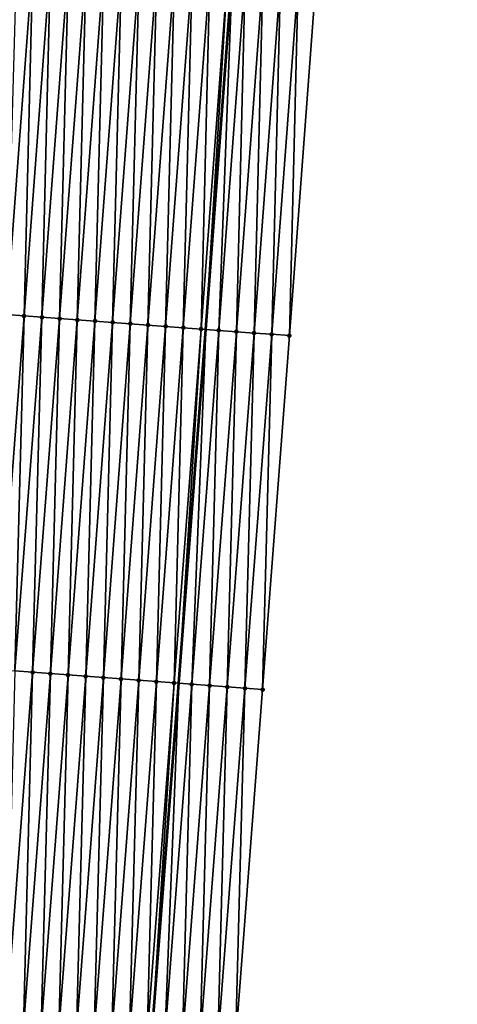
# Model space of a CAD drawing. Header units: feet. Extents: x 2017353 to 2024169, y 808050 to 818690.
# Tile 26 of 256: x 2023393 to 2023418, y 808928 to 808983. Entities that reach past the tile are written whole.
import ezdxf

# ---------------------------------------------------------------- set-up
doc = ezdxf.new("R2010")
doc.units = ezdxf.units.FT
doc.header["$MEASUREMENT"] = 0
for name, color, linetype, lineweight in [('EP_Travel Lane', 172, 'Continuous', 53), ('SB-Road Shots', 141, 'Continuous', 100), ('SB-Road X-Section', 40, 'Continuous', 13)]:
    doc.layers.add(name, color=color, linetype=linetype, lineweight=lineweight)
doc.layers.add('I-77-MM15-17_SB-Surface-BORDER', color=7, linetype='Continuous')
doc.layers.add('I-77-MM15-17_SB-Surface-TIN', color=7, linetype='Continuous')

msp = doc.modelspace()

# ---------------------------------------------------------------- linework, layer by layer
at = {"layer": 'EP_Travel Lane'}
msp.add_polyline3d([(2023388.60228997, 808766.597642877, 258.290655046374), (2023390.09447815, 808786.540838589, 258.5100508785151), (2023391.585967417, 808806.4265932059, 258.7899482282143), (2023393.107016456, 808826.3666790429, 259.0717285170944), (2023394.628067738, 808846.3067942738, 259.3514435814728), (2023396.149113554, 808866.246837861, 259.6361962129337), (2023397.670166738, 808886.1869780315, 259.9141550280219), (2023399.191204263, 808906.1269129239, 260.2065408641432), (2023400.712245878, 808926.0669014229, 260.4951599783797), (2023402.233264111, 808946.0065834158, 260.8053147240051), (2023403.748311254, 808965.9635335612, 261.0879708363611), (2023405.242967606, 808985.9058347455, 261.3552619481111), (2023406.737544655, 809005.8470778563, 261.6942672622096), (2023408.23216618, 809025.7889143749, 261.9930464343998), (2023409.726821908, 809045.7312072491, 262.2609006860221), (2023411.221440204, 809065.6730006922, 262.5626034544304), (2023412.716046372, 809085.6146323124, 262.8752785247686), (2023414.210677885, 809105.5566020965, 263.1650210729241)], dxfattribs=at)
at = {"layer": 'I-77-MM15-17_SB-Surface-BORDER', "color": 3, "linetype": 'Continuous', "lineweight": -3}
msp.add_polyline3d([(2023417.936476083, 809105.2813916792, 262.8930770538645), (2023416.441847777, 809085.3394646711, 262.6004373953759), (2023414.947191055, 809065.3971585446, 262.3334803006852), (2023413.452510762, 809045.4545379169, 262.0878454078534), (2023412.955124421, 809025.4383900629, 261.7600412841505), (2023411.460515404, 809005.4967204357, 261.4499514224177), (2023409.965925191, 808985.5553016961, 261.1228504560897), (2023408.471274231, 808965.6130724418, 260.8506823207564), (2023406.955792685, 808945.6497149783, 260.5698651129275), (2023405.434759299, 808925.7098343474, 260.273666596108), (2023403.913724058, 808905.769929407, 259.9791766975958), (2023401.395523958, 808885.9052766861, 259.7414411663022), (2023399.874481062, 808865.9652713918, 259.4540071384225), (2023398.353419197, 808846.0250174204, 259.1840349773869), (2023397.829520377, 808826.0094874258, 258.8589854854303), (2023396.308470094, 808806.0693852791, 258.5783511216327), (2023394.875827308, 808786.2009241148, 258.2877555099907), (2023393.449287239, 808766.2530119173, 258.0707640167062)], dxfattribs=at)
at = {"layer": 'I-77-MM15-17_SB-Surface-TIN', "color": 128, "linetype": 'Continuous', "lineweight": -3}
for points in [[(2023392.515493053, 808966.801810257, 261.3314507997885), (2023394.010147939, 808986.7440918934, 261.6000633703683), (2023393.073897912, 808986.8141389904, 261.6084175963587)], [(2023392.515493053, 808966.801810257, 261.3314507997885), (2023393.512715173, 808966.7273246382, 261.3142477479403), (2023394.010147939, 808986.7440918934, 261.6000633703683)], [(2023393.512715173, 808966.7273246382, 261.3142477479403), (2023395.007371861, 808986.669630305, 261.5812318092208), (2023394.010147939, 808986.7440918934, 261.6000633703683)], [(2023393.512715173, 808966.7273246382, 261.3142477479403), (2023394.509940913, 808966.652887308, 261.2937716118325), (2023395.007371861, 808986.669630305, 261.5812318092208)], [(2023394.509940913, 808966.652887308, 261.2937716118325), (2023396.004592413, 808986.595123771, 261.565446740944), (2023395.007371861, 808986.669630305, 261.5812318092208)], [(2023394.509940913, 808966.652887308, 261.2937716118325), (2023395.507167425, 808966.5784602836, 261.2725969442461), (2023396.004592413, 808986.595123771, 261.565446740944)], [(2023395.507167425, 808966.5784602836, 261.2725969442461), (2023397.001816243, 808986.5206609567, 261.5466982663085), (2023396.004592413, 808986.595123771, 261.565446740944)], [(2023395.507167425, 808966.5784602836, 261.2725969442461), (2023396.504392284, 808966.5040111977, 261.2529176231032), (2023397.001816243, 808986.5206609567, 261.5466982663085)], [(2023396.504392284, 808966.5040111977, 261.2529176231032), (2023397.999037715, 808986.4461666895, 261.5300817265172), (2023397.001816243, 808986.5206609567, 261.5466982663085)], [(2023396.504392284, 808966.5040111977, 261.2529176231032), (2023397.501611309, 808966.4294842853, 261.2385135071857), (2023397.999037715, 808986.4461666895, 261.5300817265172)], [(2023397.501611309, 808966.4294842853, 261.2385135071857), (2023398.996254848, 808986.3716145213, 261.5173898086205), (2023397.999037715, 808986.4461666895, 261.5300817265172)], [(2023397.501611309, 808966.4294842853, 261.2385135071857), (2023398.498833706, 808966.3550023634, 261.2210598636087), (2023398.996254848, 808986.3716145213, 261.5173898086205)], [(2023398.498833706, 808966.3550023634, 261.2210598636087), (2023399.993477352, 808986.2971340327, 261.4998393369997), (2023398.996254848, 808986.3716145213, 261.5173898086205)], [(2023398.498833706, 808966.3550023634, 261.2210598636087), (2023399.496062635, 808966.2806075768, 261.1977000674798), (2023399.993477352, 808986.2971340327, 261.4998393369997)], [(2023399.496062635, 808966.2806075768, 261.1977000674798), (2023400.990706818, 808986.222746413, 261.4759940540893), (2023399.993477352, 808986.2971340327, 261.4998393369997)], [(2023399.496062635, 808966.2806075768, 261.1977000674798), (2023400.493292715, 808966.2062281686, 261.1732978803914), (2023400.990706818, 808986.222746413, 261.4759940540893)], [(2023400.493292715, 808966.2062281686, 261.1732978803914), (2023401.987938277, 808986.1483853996, 261.4503453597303), (2023400.990706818, 808986.222746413, 261.4759940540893)], [(2023400.493292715, 808966.2062281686, 261.1732978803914), (2023401.490519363, 808966.1318029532, 261.1520005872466), (2023401.987938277, 808986.1483853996, 261.4503453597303)], [(2023401.490519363, 808966.1318029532, 261.1520005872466), (2023402.985163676, 808986.0739435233, 261.4301776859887), (2023401.987938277, 808986.1483853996, 261.4503453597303)], [(2023401.490519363, 808966.1318029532, 261.1520005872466), (2023402.487739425, 808966.0572898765, 261.1366586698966), (2023402.985163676, 808986.0739435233, 261.4301776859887)], [(2023402.487739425, 808966.0572898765, 261.1366586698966), (2023403.982389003, 808985.9995006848, 261.410075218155), (2023402.985163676, 808986.0739435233, 261.4301776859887)], [(2023402.487739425, 808966.0572898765, 261.1366586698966), (2023403.484979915, 808965.9830493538, 261.1028426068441), (2023403.982389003, 808985.9995006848, 261.410075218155)], [(2023403.484979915, 808965.9830493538, 261.1028426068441), (2023404.979635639, 808985.9253421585, 261.3707016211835), (2023403.982389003, 808985.9995006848, 261.410075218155)], [(2023403.484979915, 808965.9830493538, 261.1028426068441), (2023403.748311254, 808965.9635335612, 261.0879708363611), (2023404.979635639, 808985.9253421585, 261.3707016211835)], [(2023404.979635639, 808985.9253421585, 261.3707016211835), (2023403.748311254, 808965.9635335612, 261.0879708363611), (2023405.242967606, 808985.9058347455, 261.3552619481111)], [(2023404.48224529, 808965.9091408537, 261.0465215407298), (2023405.242967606, 808985.9058347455, 261.3552619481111), (2023403.748311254, 808965.9635335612, 261.0879708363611)], [(2023404.48224529, 808965.9091408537, 261.0465215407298), (2023405.976903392, 808985.851465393, 261.312229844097), (2023405.242967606, 808985.9058347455, 261.3552619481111)], [(2023404.48224529, 808965.9091408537, 261.0465215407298), (2023405.479500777, 808965.8351004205, 260.9991430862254), (2023405.976903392, 808985.851465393, 261.312229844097)], [(2023405.479500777, 808965.8351004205, 260.9991430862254), (2023406.974157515, 808985.7774067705, 261.2660846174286), (2023405.976903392, 808985.851465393, 261.312229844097)], [(2023405.479500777, 808965.8351004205, 260.9991430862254), (2023406.47674648, 808965.7609294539, 260.9606124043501), (2023406.974157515, 808985.7774067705, 261.2660846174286)], [(2023406.47674648, 808965.7609294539, 260.9606124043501), (2023407.971399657, 808985.7031882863, 261.2307750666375), (2023406.974157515, 808985.7774067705, 261.2660846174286)], [(2023406.47674648, 808965.7609294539, 260.9606124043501), (2023407.474010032, 808965.6869966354, 260.9059396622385), (2023407.971399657, 808985.7031882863, 261.2307750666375)], [(2023407.474010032, 808965.6869966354, 260.9059396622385), (2023408.968662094, 808985.6292405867, 261.1771113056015), (2023407.971399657, 808985.7031882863, 261.2307750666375)], [(2023407.474010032, 808965.6869966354, 260.9059396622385), (2023408.471274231, 808965.6130724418, 260.8506823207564), (2023408.968662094, 808985.6292405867, 261.1771113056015)], [(2023408.471274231, 808965.6130724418, 260.8506823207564), (2023409.965925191, 808985.5553016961, 261.1228504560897), (2023408.968662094, 808985.6292405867, 261.1771113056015)], [(2023391.998742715, 808946.7840428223, 261.0316259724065), (2023393.512715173, 808966.7273246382, 261.3142477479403), (2023392.515493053, 808966.801810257, 261.3314507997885)], [(2023391.998742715, 808946.7840428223, 261.0316259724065), (2023392.995866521, 808946.7082523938, 261.0126858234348), (2023393.512715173, 808966.7273246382, 261.3142477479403)], [(2023392.995866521, 808946.7082523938, 261.0126858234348), (2023394.509940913, 808966.652887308, 261.2937716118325), (2023393.512715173, 808966.7273246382, 261.3142477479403)], [(2023392.995866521, 808946.7082523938, 261.0126858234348), (2023393.992991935, 808946.6324830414, 260.9922648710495), (2023394.509940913, 808966.652887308, 261.2937716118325)], [(2023393.992991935, 808946.6324830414, 260.9922648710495), (2023395.507167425, 808966.5784602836, 261.2725969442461), (2023394.509940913, 808966.652887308, 261.2937716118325)], [(2023393.992991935, 808946.6324830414, 260.9922648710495), (2023394.990116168, 808946.5566982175, 260.9729309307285), (2023395.507167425, 808966.5784602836, 261.2725969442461)], [(2023394.990116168, 808946.5566982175, 260.9729309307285), (2023396.504392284, 808966.5040111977, 261.2529176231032), (2023395.507167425, 808966.5784602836, 261.2725969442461)], [(2023394.990116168, 808946.5566982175, 260.9729309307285), (2023395.987239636, 808946.4809033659, 260.9543015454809), (2023396.504392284, 808966.5040111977, 261.2529176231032)], [(2023395.987239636, 808946.4809033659, 260.9543015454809), (2023397.501611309, 808966.4294842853, 261.2385135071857), (2023396.504392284, 808966.5040111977, 261.2529176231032)], [(2023395.987239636, 808946.4809033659, 260.9543015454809), (2023396.984367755, 808946.4051694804, 260.9313886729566), (2023397.501611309, 808966.4294842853, 261.2385135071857)], [(2023396.984367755, 808946.4051694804, 260.9313886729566), (2023398.498833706, 808966.3550023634, 261.2210598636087), (2023397.501611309, 808966.4294842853, 261.2385135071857)], [(2023396.984367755, 808946.4051694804, 260.9313886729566), (2023397.981494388, 808946.3294161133, 260.9098445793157), (2023398.498833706, 808966.3550023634, 261.2210598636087)], [(2023397.981494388, 808946.3294161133, 260.9098445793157), (2023399.496062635, 808966.2806075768, 261.1977000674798), (2023398.498833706, 808966.3550023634, 261.2210598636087)], [(2023397.981494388, 808946.3294161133, 260.9098445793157), (2023398.978619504, 808946.2536428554, 260.8896980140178), (2023399.496062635, 808966.2806075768, 261.1977000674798)], [(2023398.978619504, 808946.2536428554, 260.8896980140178), (2023400.493292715, 808966.2062281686, 261.1732978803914), (2023399.496062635, 808966.2806075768, 261.1977000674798)], [(2023398.978619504, 808946.2536428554, 260.8896980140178), (2023399.975744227, 808946.1778644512, 260.8699130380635), (2023400.493292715, 808966.2062281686, 261.1732978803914)], [(2023399.975744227, 808946.1778644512, 260.8699130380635), (2023401.490519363, 808966.1318029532, 261.1520005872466), (2023400.493292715, 808966.2062281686, 261.1732978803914)], [(2023399.975744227, 808946.1778644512, 260.8699130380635), (2023400.972866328, 808946.102051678, 260.8525428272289), (2023401.490519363, 808966.1318029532, 261.1520005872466)], [(2023400.972866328, 808946.102051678, 260.8525428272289), (2023402.487739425, 808966.0572898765, 261.1366586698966), (2023401.490519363, 808966.1318029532, 261.1520005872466)], [(2023400.972866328, 808946.102051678, 260.8525428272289), (2023401.97000289, 808946.0264284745, 260.8218534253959), (2023402.487739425, 808966.0572898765, 261.1366586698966)], [(2023401.97000289, 808946.0264284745, 260.8218534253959), (2023403.484979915, 808965.9830493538, 261.1028426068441), (2023402.487739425, 808966.0572898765, 261.1366586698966)], [(2023401.97000289, 808946.0264284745, 260.8218534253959), (2023402.233264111, 808946.0065834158, 260.8053147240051), (2023403.484979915, 808965.9830493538, 261.1028426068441)], [(2023403.484979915, 808965.9830493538, 261.1028426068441), (2023402.233264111, 808946.0065834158, 260.8053147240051), (2023403.748311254, 808965.9635335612, 261.0879708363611)], [(2023402.967174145, 808945.951260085, 260.7592087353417), (2023403.748311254, 808965.9635335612, 261.0879708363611), (2023402.233264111, 808946.0065834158, 260.8053147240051)], [(2023402.967174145, 808945.951260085, 260.7592087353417), (2023404.48224529, 808965.9091408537, 261.0465215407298), (2023403.748311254, 808965.9635335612, 261.0879708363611)], [(2023402.967174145, 808945.951260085, 260.7592087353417), (2023403.964325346, 808945.8758287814, 260.7150364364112), (2023404.48224529, 808965.9091408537, 261.0465215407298)], [(2023403.964325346, 808945.8758287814, 260.7150364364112), (2023405.479500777, 808965.8351004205, 260.9991430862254), (2023404.48224529, 808965.9091408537, 261.0465215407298)], [(2023403.964325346, 808945.8758287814, 260.7150364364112), (2023404.961467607, 808945.8002803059, 260.679096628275), (2023405.479500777, 808965.8351004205, 260.9991430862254)], [(2023404.961467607, 808945.8002803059, 260.679096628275), (2023406.47674648, 808965.7609294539, 260.9606124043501), (2023405.479500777, 808965.8351004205, 260.9991430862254)], [(2023404.961467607, 808945.8002803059, 260.679096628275), (2023405.958629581, 808945.7249902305, 260.6250016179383), (2023406.47674648, 808965.7609294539, 260.9606124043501)], [(2023405.958629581, 808945.7249902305, 260.6250016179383), (2023407.474010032, 808965.6869966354, 260.9059396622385), (2023406.47674648, 808965.7609294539, 260.9606124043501)], [(2023405.958629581, 808945.7249902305, 260.6250016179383), (2023406.955792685, 808945.6497149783, 260.5698651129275), (2023407.474010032, 808965.6869966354, 260.9059396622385)], [(2023406.955792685, 808945.6497149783, 260.5698651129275), (2023408.471274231, 808965.6130724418, 260.8506823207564), (2023407.474010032, 808965.6869966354, 260.9059396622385)], [(2023392.471983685, 808926.6929319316, 260.6729144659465), (2023393.992991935, 808946.6324830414, 260.9922648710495), (2023392.995866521, 808946.7082523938, 261.0126858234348)], [(2023392.471983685, 808926.6929319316, 260.6729144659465), (2023393.469107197, 808926.6171376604, 260.6542442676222), (2023393.992991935, 808946.6324830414, 260.9922648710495)], [(2023393.469107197, 808926.6171376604, 260.6542442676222), (2023394.990116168, 808946.5566982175, 260.9729309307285), (2023393.992991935, 808946.6324830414, 260.9922648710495)], [(2023393.469107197, 808926.6171376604, 260.6542442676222), (2023394.466231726, 808926.5413567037, 260.634638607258), (2023394.990116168, 808946.5566982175, 260.9729309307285)], [(2023394.466231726, 808926.5413567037, 260.634638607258), (2023395.987239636, 808946.4809033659, 260.9543015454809), (2023394.990116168, 808946.5566982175, 260.9729309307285)], [(2023394.466231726, 808926.5413567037, 260.634638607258), (2023395.463359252, 808926.4656150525, 260.6122713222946), (2023395.987239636, 808946.4809033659, 260.9543015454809)], [(2023395.463359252, 808926.4656150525, 260.6122713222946), (2023396.984367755, 808946.4051694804, 260.9313886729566), (2023395.987239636, 808946.4809033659, 260.9543015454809)], [(2023395.463359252, 808926.4656150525, 260.6122713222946), (2023396.460487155, 808926.3898783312, 260.5895576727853), (2023396.984367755, 808946.4051694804, 260.9313886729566)], [(2023396.460487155, 808926.3898783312, 260.5895576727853), (2023397.981494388, 808946.3294161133, 260.9098445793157), (2023396.984367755, 808946.4051694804, 260.9313886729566)], [(2023396.460487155, 808926.3898783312, 260.5895576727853), (2023397.457613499, 808926.3141211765, 260.5682796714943), (2023397.981494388, 808946.3294161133, 260.9098445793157)], [(2023397.457613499, 808926.3141211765, 260.5682796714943), (2023398.978619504, 808946.2536428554, 260.8896980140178), (2023397.981494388, 808946.3294161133, 260.9098445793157)], [(2023397.457613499, 808926.3141211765, 260.5682796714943), (2023398.454735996, 808926.2383135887, 260.5505451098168), (2023398.978619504, 808946.2536428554, 260.8896980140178)], [(2023398.454735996, 808926.2383135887, 260.5505451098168), (2023399.975744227, 808946.1778644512, 260.8699130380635), (2023398.978619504, 808946.2536428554, 260.8896980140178)], [(2023398.454735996, 808926.2383135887, 260.5505451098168), (2023399.451855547, 808926.1624673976, 260.5355228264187), (2023399.975744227, 808946.1778644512, 260.8699130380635)], [(2023399.451855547, 808926.1624673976, 260.5355228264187), (2023400.972866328, 808946.102051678, 260.8525428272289), (2023399.975744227, 808946.1778644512, 260.8699130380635)], [(2023399.451855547, 808926.1624673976, 260.5355228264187), (2023400.44898461, 808926.0867458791, 260.5117410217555), (2023400.972866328, 808946.102051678, 260.8525428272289)], [(2023400.44898461, 808926.0867458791, 260.5117410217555), (2023401.97000289, 808946.0264284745, 260.8218534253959), (2023400.972866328, 808946.102051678, 260.8525428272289)], [(2023400.44898461, 808926.0867458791, 260.5117410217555), (2023400.712245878, 808926.0669014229, 260.4951599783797), (2023401.97000289, 808946.0264284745, 260.8218534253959)], [(2023401.97000289, 808946.0264284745, 260.8218534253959), (2023400.712245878, 808926.0669014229, 260.4951599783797), (2023402.233264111, 808946.0065834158, 260.8053147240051)], [(2023401.44615604, 808926.0115797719, 260.4489359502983), (2023402.233264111, 808946.0065834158, 260.8053147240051), (2023400.712245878, 808926.0669014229, 260.4951599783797)], [(2023401.44615604, 808926.0115797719, 260.4489359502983), (2023402.967174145, 808945.951260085, 260.7592087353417), (2023402.233264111, 808946.0065834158, 260.8053147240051)], [(2023401.44615604, 808926.0115797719, 260.4489359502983), (2023402.443295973, 808925.9360007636, 260.4151413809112), (2023402.967174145, 808945.951260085, 260.7592087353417)], [(2023402.443295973, 808925.9360007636, 260.4151413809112), (2023403.964325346, 808945.8758287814, 260.7150364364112), (2023402.967174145, 808945.951260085, 260.7592087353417)], [(2023402.443295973, 808925.9360007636, 260.4151413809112), (2023403.440443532, 808925.860521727, 260.3743227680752), (2023403.964325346, 808945.8758287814, 260.7150364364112)], [(2023403.440443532, 808925.860521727, 260.3743227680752), (2023404.961467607, 808945.8002803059, 260.679096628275), (2023403.964325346, 808945.8758287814, 260.7150364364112)], [(2023403.440443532, 808925.860521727, 260.3743227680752), (2023404.437601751, 808925.7851824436, 260.3236850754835), (2023404.961467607, 808945.8002803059, 260.679096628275)], [(2023404.437601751, 808925.7851824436, 260.3236850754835), (2023405.958629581, 808945.7249902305, 260.6250016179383), (2023404.961467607, 808945.8002803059, 260.679096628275)], [(2023404.437601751, 808925.7851824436, 260.3236850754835), (2023405.434759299, 808925.7098343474, 260.273666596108), (2023405.958629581, 808945.7249902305, 260.6250016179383)], [(2023405.434759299, 808925.7098343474, 260.273666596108), (2023406.955792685, 808945.6497149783, 260.5698651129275), (2023405.958629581, 808945.7249902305, 260.6250016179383)]]:
    msp.add_3dface(points, dxfattribs=at)
at = {"layer": 'SB-Road Shots', "lineweight": 100}
for p in [(2023393.512715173, 808966.7273246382, 261.3142477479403), (2023394.509940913, 808966.652887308, 261.2937716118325), (2023395.507167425, 808966.5784602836, 261.2725969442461), (2023396.504392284, 808966.5040111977, 261.2529176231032), (2023397.501611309, 808966.4294842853, 261.2385135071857), (2023398.498833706, 808966.3550023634, 261.2210598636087), (2023399.496062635, 808966.2806075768, 261.1977000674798), (2023400.493292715, 808966.2062281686, 261.1732978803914), (2023401.490519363, 808966.1318029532, 261.1520005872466), (2023402.487739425, 808966.0572898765, 261.1366586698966), (2023403.484979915, 808965.9830493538, 261.1028426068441), (2023404.48224529, 808965.9091408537, 261.0465215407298), (2023405.479500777, 808965.8351004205, 260.9991430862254), (2023406.47674648, 808965.7609294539, 260.9606124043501), (2023407.474010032, 808965.6869966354, 260.9059396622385), (2023408.471274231, 808965.6130724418, 260.8506823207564), (2023393.992991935, 808946.6324830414, 260.9922648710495), (2023394.990116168, 808946.5566982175, 260.9729309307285), (2023395.987239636, 808946.4809033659, 260.9543015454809), (2023396.984367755, 808946.4051694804, 260.9313886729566), (2023397.981494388, 808946.3294161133, 260.9098445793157), (2023398.978619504, 808946.2536428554, 260.8896980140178), (2023399.975744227, 808946.1778644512, 260.8699130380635), (2023400.972866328, 808946.102051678, 260.8525428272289), (2023401.97000289, 808946.0264284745, 260.8218534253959), (2023402.967174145, 808945.951260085, 260.7592087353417), (2023403.964325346, 808945.8758287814, 260.7150364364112), (2023404.961467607, 808945.8002803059, 260.679096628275), (2023405.958629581, 808945.7249902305, 260.6250016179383), (2023406.955792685, 808945.6497149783, 260.5698651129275)]:
    msp.add_point(p, dxfattribs=at)
at = {"layer": 'SB-Road X-Section', "extrusion": (0.0747312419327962, 0.9970939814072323, 0.0147930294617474), "elevation": 957830.4307274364, "flags": 128}
msp.add_lwpolyline([(-1957287.575669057, -13909.88515802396), (-1957286.575669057, -13909.82989463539), (-1957285.575669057, -13909.77521591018), (-1957284.575669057, -13909.7366810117), (-1957283.575669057, -13909.68929737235), (-1957282.575669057, -13909.63297014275), (-1957281.575669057, -13909.59915037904), (-1957280.575669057, -13909.58380678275), (-1957279.575669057, -13909.56250715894), (-1957278.575669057, -13909.5381023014), (-1957277.575669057, -13909.5147399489), (-1957276.575669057, -13909.49728439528), (-1957275.575669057, -13909.48287870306), (-1957274.575669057, -13909.46319722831), (-1957273.575669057, -13909.44202024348), (-1957272.575669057, -13909.42154186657), (-1957271.575669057, -13909.40433693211), (-1957270.575669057, -13909.3982065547), (-1957270.451485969, -13909.39736535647), (-1957270.386724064, -13909.39753407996), (-1957269.575669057, -13909.41843680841), (-1957268.575669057, -13909.436904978), (-1957267.575669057, -13909.4594919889), (-1957266.575669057, -13909.4774453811), (-1957265.575669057, -13909.4975940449), (-1957264.575669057, -13909.51287476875), (-1957263.575669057, -13909.53074961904), (-1957262.575669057, -13909.55232667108), (-1957261.575669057, -13909.57466945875), (-1957260.575669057, -13909.59548194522), (-1957259.575669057, -13909.61324163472), (-1957258.575669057, -13909.63109622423), (-1957258.389390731, -13909.63525717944), (-1957257.575669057, -13909.65383928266), (-1957256.575669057, -13909.67753448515), (-1957255.575669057, -13909.70112620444), (-1957254.575669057, -13909.72099411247), (-1957253.575669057, -13909.73787983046), (-1957252.575669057, -13909.75455892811), (-1957251.575669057, -13909.77464658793), (-1957250.575669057, -13909.79588824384), (-1957249.575669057, -13909.81733551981), (-1957248.575669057, -13909.83632064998), (-1957247.575669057, -13909.85296020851), (-1957246.575669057, -13909.87382004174), (-1957245.575669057, -13909.91209191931), (-1957244.575669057, -13909.96055944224), (-1957243.575669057, -13910.01291776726), (-1957242.575669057, -13910.06573717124), (-1957241.575669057, -13910.11680522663), (-1957240.575669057, -13910.16363748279), (-1957240.131390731, -13910.18225760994)], dxfattribs=at)
at = {"layer": 'SB-Road X-Section', "extrusion": (0.07605225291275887, 0.9970016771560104, 0.0142727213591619), "elevation": 960408.546082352, "flags": 128}
msp.add_lwpolyline([(-1956017.230194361, -13448.44356893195), (-1956016.230194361, -13448.38842681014), (-1956015.23019436, -13448.33432628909), (-1956014.230194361, -13448.29838281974), (-1956013.23019436, -13448.25420602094), (-1956012.230194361, -13448.19155494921), (-1956011.23019436, -13448.16086242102), (-1956010.23019436, -13448.14349044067), (-1956009.23019436, -13448.1237034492), (-1956008.230194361, -13448.10355483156), (-1956007.23019436, -13448.0820085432), (-1956006.23019436, -13448.05909333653), (-1956005.230194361, -13448.04046205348), (-1956004.23019436, -13448.0211261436), (-1956003.230194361, -13448.00070311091), (-1956002.230194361, -13447.9817610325), (-1956001.23019436, -13447.96612423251), (-1956000.327969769, -13447.95483341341), (-1956000.23019436, -13447.9551495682), (-1956000.229207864, -13447.95515499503), (-1955999.230194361, -13447.97324089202), (-1955998.23019436, -13447.99219096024), (-1955997.230194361, -13448.01505965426), (-1955996.23019436, -13448.03460164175), (-1955995.23019436, -13448.05292533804), (-1955994.23019436, -13448.07240803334), (-1955993.23019436, -13448.09066522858), (-1955992.23019436, -13448.11111710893), (-1955991.23019436, -13448.12981373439), (-1955990.23019436, -13448.15102351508), (-1955989.23019436, -13448.16777665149), (-1955988.230194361, -13448.1820123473), (-1955988.063969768, -13448.18566970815), (-1955987.230194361, -13448.20831472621), (-1955986.230194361, -13448.22822885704), (-1955985.230194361, -13448.24861691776), (-1955984.23019436, -13448.26702945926), (-1955983.23019436, -13448.28395477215), (-1955982.230194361, -13448.30304056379), (-1955981.230194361, -13448.32212129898), (-1955980.230194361, -13448.34292138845), (-1955979.230194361, -13448.3615948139), (-1955978.23019436, -13448.37827010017), (-1955977.230194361, -13448.40077695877), (-1955976.23019436, -13448.42482208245), (-1955975.23019436, -13448.45746124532), (-1955974.230194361, -13448.5077883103), (-1955973.23019436, -13448.56317397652), (-1955972.23019436, -13448.61824507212), (-1955971.23019436, -13448.67126637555), (-1955970.230194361, -13448.71881033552), (-1955969.230194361, -13448.75863865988), (-1955968.812541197, -13448.77385535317)], dxfattribs=at)
at = {"layer": 'SB-Road X-Section', "extrusion": (0.07605225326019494, 0.9970016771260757, 0.01427272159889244), "elevation": 960388.5467611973, "flags": 128}
msp.add_lwpolyline([(-1956017.229859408, -13448.45455411), (-1956016.229859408, -13448.40453053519), (-1956015.229859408, -13448.3538876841), (-1956014.229859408, -13448.31306491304), (-1956013.229859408, -13448.27926690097), (-1956012.229859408, -13448.21645543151), (-1956011.229859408, -13448.19267120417), (-1956010.229859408, -13448.17764739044), (-1956009.229859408, -13448.15991102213), (-1956008.229859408, -13448.13863085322), (-1956007.229859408, -13448.11591488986), (-1956006.229859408, -13448.09354532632), (-1956005.229859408, -13448.07393766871), (-1956004.229859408, -13448.05526556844), (-1956003.229859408, -13448.03397812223), (-1956002.229859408, -13448.01460043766), (-1956001.229859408, -13447.99762782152), (-1956000.265025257, -13447.9886665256), (-1956000.229859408, -13447.98871444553), (-1956000.183501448, -13447.98888386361), (-1955999.698168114, -13447.99827216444), (-1955999.229859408, -13448.01066548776), (-1955998.229859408, -13448.03025842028), (-1955997.229859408, -13448.04965151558), (-1955996.229859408, -13448.06796955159), (-1955995.229859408, -13448.0843387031), (-1955994.229859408, -13448.09819446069), (-1955993.229859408, -13448.11371099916), (-1955992.229859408, -13448.13195711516), (-1955991.229859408, -13448.15102592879), (-1955990.229859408, -13448.16851415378), (-1955989.229859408, -13448.18203024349), (-1955988.229859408, -13448.20387855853), (-1955987.229859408, -13448.23141875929), (-1955986.229859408, -13448.2512654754), (-1955985.229859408, -13448.27218753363), (-1955984.229859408, -13448.29078343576), (-1955983.229859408, -13448.30561921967), (-1955982.229859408, -13448.32407340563), (-1955981.229859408, -13448.34496243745), (-1955980.229859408, -13448.36708711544), (-1955979.229859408, -13448.38580812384), (-1955978.229859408, -13448.40105279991), (-1955977.229859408, -13448.41981812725), (-1955976.229859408, -13448.44146804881), (-1955975.229859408, -13448.47300924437), (-1955974.229859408, -13448.51946977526), (-1955973.229859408, -13448.57185563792), (-1955972.229859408, -13448.62595930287), (-1955971.229859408, -13448.68013103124), (-1955970.229859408, -13448.72979151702), (-1955969.229859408, -13448.77000661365), (-1955969.011501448, -13448.77819762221)], dxfattribs=at)

doc.saveas('drawing.dxf')
